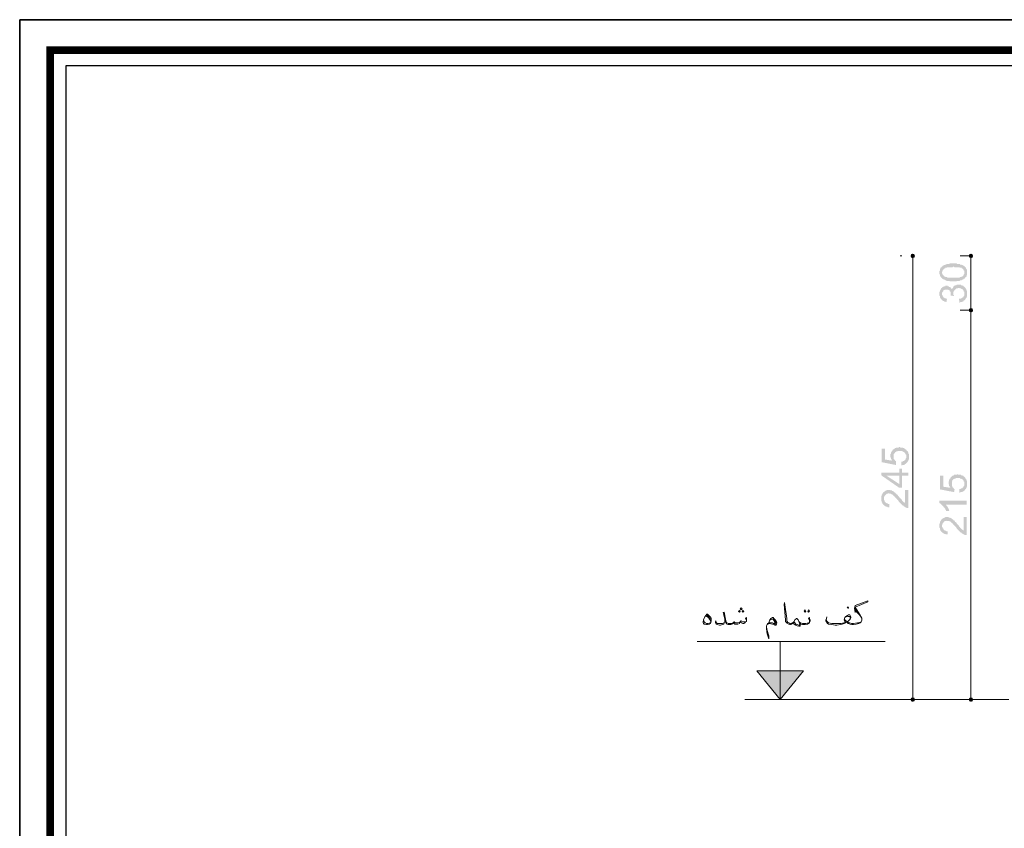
# Model space of a CAD drawing. Header units: metres. Extents: x 5.7 to 89.8, y 4 to 63.5.
# Tile 17 of 60: x 5.7 to 23.2, y 49.1 to 63.5. Entities that reach past the tile are written whole.
import ezdxf

# ---------------------------------------------------------------- set-up
doc = ezdxf.new("R2010")
doc.units = ezdxf.units.M
doc.header["$MEASUREMENT"] = 0
for name, color, linetype in [('PDF7_dim', 7, 'Continuous'), ('PDF7_KADR', 7, 'Continuous'), ('PDF7_textt', 7, 'Continuous'), ('PDF7_wall', 7, 'Continuous')]:
    doc.layers.add(name, color=color, linetype=linetype)

msp = doc.modelspace()

# ---------------------------------------------------------------- hatches: boundary and pattern name
at = {"layer": 'PDF7_dim', "transparency": 33554559}
h = msp.add_hatch(color=256, dxfattribs=at)
h.paths.add_polyline_path([(22.251, 58.834), (22.242, 58.834), (22.232, 58.834), (22.222, 58.834), (22.213, 58.834), (22.213, 58.834), (22.203, 58.834), (22.193, 58.834), (22.184, 58.834), (22.184, 58.843), (22.174, 58.843), (22.165, 58.843), (22.165, 58.843), (22.155, 58.843), (22.145, 58.843), (22.145, 58.843), (22.136, 58.843), (22.126, 58.843), (22.126, 58.853), (22.116, 58.853), (22.116, 58.853), (22.107, 58.853), (22.107, 58.853), (22.097, 58.863), (22.088, 58.863), (22.088, 58.863), (22.078, 58.872), (22.068, 58.872), (22.068, 58.872), (22.059, 58.882), (22.059, 58.882), (22.049, 58.882), (22.049, 58.892), (22.039, 58.892), (22.039, 58.901), (22.03, 58.901), (22.03, 58.901), (22.03, 58.911), (22.02, 58.92), (22.02, 58.92), (22.02, 58.93), (22.011, 58.93), (22.011, 58.94), (22.011, 58.94), (22.011, 58.949), (22.011, 58.959), (22.001, 58.959), (22.001, 58.969), (22.001, 58.978), (22.001, 58.988), (22.001, 58.988), (22.001, 58.998), (22.001, 58.998), (22.001, 59.007), (22.001, 59.017), (22.001, 59.017), (22.011, 59.026), (22.011, 59.036), (22.011, 59.036), (22.011, 59.046), (22.011, 59.055), (22.02, 59.055), (22.02, 59.065), (22.02, 59.065), (22.02, 59.075), (22.03, 59.075), (22.03, 59.084), (22.039, 59.084), (22.039, 59.094), (22.049, 59.094), (22.049, 59.103), (22.059, 59.103), (22.059, 59.113), (22.059, 59.113), (22.068, 59.113), (22.078, 59.113), (22.078, 59.123), (22.088, 59.123), (22.088, 59.123), (22.097, 59.123), (22.107, 59.132), (22.107, 59.132), (22.116, 59.132), (22.126, 59.132), (22.126, 59.142), (22.136, 59.142), (22.136, 59.142), (22.145, 59.142), (22.155, 59.142), (22.155, 59.142), (22.165, 59.142), (22.165, 59.142), (22.174, 59.142), (22.184, 59.152), (22.184, 59.152), (22.193, 59.152), (22.203, 59.152), (22.213, 59.152), (22.213, 59.152), (22.222, 59.152), (22.232, 59.152), (22.242, 59.152), (22.251, 59.152), (22.251, 59.152), (22.261, 59.152), (22.261, 59.152), (22.271, 59.152), (22.28, 59.152), (22.29, 59.152), (22.299, 59.152), (22.299, 59.152), (22.309, 59.152), (22.319, 59.142), (22.319, 59.142), (22.328, 59.142), (22.338, 59.142), (22.338, 59.142), (22.348, 59.142), (22.357, 59.142), (22.357, 59.142), (22.367, 59.142), (22.367, 59.132), (22.376, 59.132), (22.386, 59.132), (22.386, 59.132), (22.396, 59.132), (22.396, 59.123), (22.405, 59.123), (22.415, 59.123), (22.415, 59.123), (22.425, 59.113), (22.434, 59.113), (22.434, 59.113), (22.444, 59.103), (22.444, 59.103), (22.454, 59.094), (22.454, 59.094), (22.463, 59.084), (22.463, 59.084), (22.463, 59.084), (22.473, 59.075), (22.473, 59.075), (22.473, 59.065), (22.482, 59.055), (22.482, 59.055), (22.482, 59.046), (22.482, 59.046), (22.492, 59.036), (22.492, 59.026), (22.492, 59.026), (22.492, 59.017), (22.492, 59.007), (22.492, 58.998), (22.492, 58.998), (22.492, 58.998), (22.492, 58.988), (22.492, 58.978), (22.492, 58.969), (22.492, 58.969), (22.492, 58.959), (22.492, 58.949), (22.492, 58.949), (22.482, 58.94), (22.482, 58.93), (22.482, 58.93), (22.482, 58.92), (22.473, 58.92), (22.473, 58.911), (22.463, 58.911), (22.463, 58.901), (22.463, 58.901), (22.454, 58.892), (22.454, 58.892), (22.444, 58.882), (22.444, 58.882), (22.444, 58.882), (22.434, 58.882), (22.434, 58.872), (22.425, 58.872), (22.425, 58.872), (22.415, 58.863), (22.415, 58.863), (22.405, 58.863), (22.405, 58.863), (22.396, 58.853), (22.396, 58.853), (22.386, 58.853), (22.376, 58.853), (22.376, 58.853), (22.367, 58.853), (22.357, 58.843), (22.357, 58.843), (22.348, 58.843), (22.338, 58.843), (22.338, 58.843), (22.328, 58.843), (22.319, 58.843), (22.309, 58.843), (22.309, 58.834), (22.299, 58.834), (22.29, 58.834), (22.28, 58.834), (22.271, 58.834), (22.261, 58.834), (22.261, 58.834), (22.251, 58.834)], flags=0)
h.paths.add_polyline_path([(22.251, 58.901), (22.261, 58.901), (22.271, 58.901), (22.28, 58.901), (22.29, 58.901), (22.29, 58.901), (22.299, 58.901), (22.309, 58.901), (22.319, 58.901), (22.328, 58.901), (22.328, 58.901), (22.338, 58.901), (22.348, 58.901), (22.348, 58.901), (22.357, 58.901), (22.367, 58.911), (22.367, 58.911), (22.376, 58.911), (22.376, 58.911), (22.386, 58.911), (22.386, 58.911), (22.396, 58.92), (22.396, 58.92), (22.405, 58.92), (22.405, 58.92), (22.405, 58.92), (22.415, 58.93), (22.415, 58.93), (22.425, 58.94), (22.425, 58.94), (22.434, 58.949), (22.434, 58.949), (22.434, 58.959), (22.444, 58.969), (22.444, 58.969), (22.444, 58.978), (22.444, 58.978), (22.444, 58.988), (22.444, 58.998), (22.444, 58.998), (22.444, 59.007), (22.444, 59.007), (22.444, 59.017), (22.444, 59.026), (22.434, 59.026), (22.434, 59.036), (22.434, 59.036), (22.425, 59.046), (22.425, 59.046), (22.415, 59.055), (22.415, 59.055), (22.405, 59.065), (22.405, 59.065), (22.396, 59.065), (22.396, 59.065), (22.396, 59.075), (22.386, 59.075), (22.386, 59.075), (22.376, 59.075), (22.376, 59.075), (22.367, 59.075), (22.357, 59.084), (22.357, 59.084), (22.348, 59.084), (22.338, 59.084), (22.338, 59.084), (22.328, 59.084), (22.319, 59.084), (22.309, 59.084), (22.309, 59.084), (22.299, 59.084), (22.29, 59.084), (22.28, 59.084), (22.271, 59.084), (22.261, 59.094), (22.251, 59.094), (22.251, 59.094), (22.242, 59.094), (22.232, 59.084), (22.222, 59.084), (22.213, 59.084), (22.203, 59.084), (22.193, 59.084), (22.184, 59.084), (22.184, 59.084), (22.174, 59.084), (22.165, 59.084), (22.155, 59.084), (22.155, 59.084), (22.145, 59.084), (22.136, 59.084), (22.136, 59.075), (22.126, 59.075), (22.126, 59.075), (22.116, 59.075), (22.116, 59.075), (22.107, 59.075), (22.107, 59.065), (22.097, 59.065), (22.097, 59.065), (22.088, 59.065), (22.088, 59.065), (22.088, 59.055), (22.078, 59.055), (22.078, 59.046), (22.068, 59.046), (22.068, 59.036), (22.059, 59.036), (22.059, 59.026), (22.059, 59.017), (22.059, 59.017), (22.049, 59.007), (22.049, 59.007), (22.049, 58.998), (22.049, 58.988), (22.049, 58.988), (22.049, 58.978), (22.049, 58.969), (22.059, 58.969), (22.059, 58.959), (22.059, 58.959), (22.059, 58.949), (22.068, 58.949), (22.068, 58.94), (22.078, 58.94), (22.078, 58.93), (22.088, 58.93), (22.088, 58.92), (22.097, 58.92), (22.097, 58.92), (22.097, 58.92), (22.107, 58.92), (22.107, 58.911), (22.116, 58.911), (22.116, 58.911), (22.126, 58.911), (22.136, 58.911), (22.136, 58.911), (22.145, 58.901), (22.155, 58.901), (22.155, 58.901), (22.165, 58.901), (22.174, 58.901), (22.184, 58.901), (22.184, 58.901), (22.193, 58.901), (22.203, 58.901), (22.213, 58.901), (22.222, 58.901), (22.232, 58.901), (22.242, 58.901), (22.242, 58.901), (22.251, 58.901)], flags=0)
for points in [[(22.357, 58.458), (22.348, 58.526), (22.357, 58.526), (22.367, 58.526), (22.376, 58.526), (22.376, 58.526), (22.386, 58.535), (22.396, 58.535), (22.396, 58.535), (22.405, 58.545), (22.405, 58.545), (22.415, 58.545), (22.415, 58.554), (22.425, 58.554), (22.425, 58.554), (22.425, 58.564), (22.434, 58.564), (22.434, 58.574), (22.434, 58.574), (22.444, 58.583), (22.444, 58.593), (22.444, 58.593), (22.444, 58.603), (22.444, 58.612), (22.444, 58.612), (22.444, 58.622), (22.444, 58.632), (22.444, 58.632), (22.444, 58.641), (22.444, 58.651), (22.434, 58.651), (22.434, 58.66), (22.434, 58.67), (22.425, 58.67), (22.425, 58.68), (22.425, 58.68), (22.415, 58.689), (22.415, 58.689), (22.405, 58.699), (22.405, 58.699), (22.396, 58.699), (22.386, 58.709), (22.386, 58.709), (22.376, 58.709), (22.376, 58.709), (22.367, 58.709), (22.357, 58.718), (22.357, 58.718), (22.348, 58.718), (22.348, 58.718), (22.338, 58.718), (22.328, 58.718), (22.328, 58.709), (22.319, 58.709), (22.309, 58.709), (22.309, 58.709), (22.299, 58.709), (22.29, 58.699), (22.29, 58.699), (22.28, 58.689), (22.28, 58.689), (22.28, 58.689), (22.271, 58.68), (22.271, 58.68), (22.261, 58.67), (22.261, 58.67), (22.261, 58.66), (22.261, 58.66), (22.251, 58.651), (22.251, 58.641), (22.251, 58.641), (22.251, 58.632), (22.251, 58.622), (22.251, 58.622), (22.251, 58.612), (22.251, 58.612), (22.251, 58.603), (22.251, 58.593), (22.251, 58.593), (22.261, 58.583), (22.261, 58.574), (22.203, 58.583), (22.203, 58.593), (22.203, 58.593), (22.203, 58.603), (22.203, 58.612), (22.203, 58.612), (22.203, 58.622), (22.203, 58.632), (22.203, 58.632), (22.203, 58.641), (22.193, 58.651), (22.193, 58.651), (22.193, 58.66), (22.184, 58.66), (22.184, 58.67), (22.184, 58.67), (22.174, 58.68), (22.174, 58.68), (22.165, 58.68), (22.155, 58.689), (22.155, 58.689), (22.145, 58.689), (22.136, 58.689), (22.136, 58.689), (22.126, 58.689), (22.116, 58.689), (22.116, 58.689), (22.107, 58.689), (22.097, 58.689), (22.097, 58.689), (22.088, 58.68), (22.088, 58.68), (22.078, 58.68), (22.068, 58.67), (22.068, 58.67), (22.068, 58.67), (22.068, 58.66), (22.059, 58.651), (22.059, 58.651), (22.059, 58.641), (22.049, 58.641), (22.049, 58.632), (22.049, 58.622), (22.049, 58.622), (22.049, 58.612), (22.049, 58.603), (22.049, 58.603), (22.049, 58.593), (22.059, 58.583), (22.059, 58.583), (22.059, 58.574), (22.059, 58.574), (22.068, 58.564), (22.068, 58.554), (22.068, 58.554), (22.078, 58.554), (22.078, 58.545), (22.088, 58.545), (22.088, 58.545), (22.097, 58.535), (22.107, 58.535), (22.107, 58.535), (22.116, 58.535), (22.126, 58.526), (22.126, 58.526), (22.136, 58.526), (22.126, 58.468), (22.116, 58.468), (22.116, 58.468), (22.107, 58.477), (22.097, 58.477), (22.097, 58.477), (22.088, 58.477), (22.078, 58.487), (22.078, 58.487), (22.068, 58.487), (22.068, 58.487), (22.059, 58.497), (22.049, 58.497), (22.049, 58.506), (22.039, 58.506), (22.039, 58.516), (22.039, 58.516), (22.039, 58.516), (22.03, 58.526), (22.03, 58.526), (22.02, 58.535), (22.02, 58.535), (22.02, 58.545), (22.011, 58.545), (22.011, 58.554), (22.011, 58.564), (22.011, 58.564), (22.011, 58.574), (22.001, 58.583), (22.001, 58.583), (22.001, 58.593), (22.001, 58.603), (22.001, 58.612), (22.001, 58.612), (22.001, 58.622), (22.001, 58.622), (22.001, 58.632), (22.001, 58.641), (22.001, 58.651), (22.011, 58.651), (22.011, 58.66), (22.011, 58.67), (22.011, 58.67), (22.02, 58.68), (22.02, 58.68), (22.02, 58.689), (22.02, 58.689), (22.03, 58.699), (22.03, 58.699), (22.03, 58.709), (22.039, 58.718), (22.039, 58.718), (22.049, 58.718), (22.049, 58.728), (22.059, 58.728), (22.059, 58.737), (22.068, 58.737), (22.068, 58.737), (22.078, 58.747), (22.088, 58.747), (22.088, 58.747), (22.097, 58.747), (22.107, 58.747), (22.107, 58.757), (22.116, 58.757), (22.126, 58.757), (22.126, 58.757), (22.136, 58.757), (22.145, 58.757), (22.145, 58.747), (22.155, 58.747), (22.165, 58.747), (22.165, 58.747), (22.174, 58.747), (22.174, 58.737), (22.184, 58.737), (22.184, 58.737), (22.193, 58.737), (22.193, 58.728), (22.203, 58.728), (22.203, 58.718), (22.203, 58.718), (22.213, 58.709), (22.213, 58.709), (22.222, 58.699), (22.222, 58.689), (22.222, 58.689), (22.222, 58.699), (22.232, 58.699), (22.232, 58.709), (22.232, 58.718), (22.242, 58.718), (22.242, 58.728), (22.242, 58.728), (22.251, 58.737), (22.251, 58.737), (22.251, 58.747), (22.261, 58.747), (22.261, 58.757), (22.271, 58.757), (22.271, 58.757), (22.28, 58.757), (22.28, 58.766), (22.29, 58.766), (22.29, 58.766), (22.299, 58.766), (22.309, 58.776), (22.309, 58.776), (22.319, 58.776), (22.328, 58.776), (22.328, 58.776), (22.338, 58.776), (22.348, 58.776), (22.348, 58.776), (22.357, 58.776), (22.367, 58.776), (22.367, 58.776), (22.376, 58.776), (22.386, 58.776), (22.386, 58.766), (22.396, 58.766), (22.405, 58.766), (22.405, 58.766), (22.415, 58.757), (22.415, 58.757), (22.425, 58.757), (22.425, 58.747), (22.434, 58.747), (22.444, 58.737), (22.444, 58.737), (22.454, 58.728), (22.454, 58.728), (22.454, 58.728), (22.463, 58.718), (22.463, 58.718), (22.463, 58.709), (22.473, 58.709), (22.473, 58.699), (22.473, 58.699), (22.482, 58.689), (22.482, 58.68), (22.482, 58.68), (22.482, 58.67), (22.492, 58.66), (22.492, 58.66), (22.492, 58.651), (22.492, 58.641), (22.492, 58.641), (22.492, 58.632), (22.492, 58.622), (22.492, 58.622), (22.492, 58.612), (22.492, 58.612), (22.492, 58.603), (22.492, 58.593), (22.492, 58.583), (22.492, 58.583), (22.492, 58.574), (22.492, 58.564), (22.482, 58.564), (22.482, 58.554), (22.482, 58.545), (22.482, 58.545), (22.473, 58.535), (22.473, 58.535), (22.473, 58.526), (22.463, 58.526), (22.463, 58.516), (22.463, 58.516), (22.454, 58.506), (22.454, 58.506), (22.444, 58.497), (22.444, 58.497), (22.434, 58.497), (22.434, 58.487), (22.425, 58.487), (22.425, 58.477), (22.415, 58.477), (22.415, 58.477), (22.405, 58.477), (22.396, 58.468), (22.396, 58.468), (22.386, 58.468), (22.376, 58.468), (22.376, 58.468), (22.367, 58.458), (22.357, 58.458)], [(21.327, 55.569), (21.327, 55.636), (21.327, 55.636), (21.336, 55.636), (21.346, 55.636), (21.356, 55.646), (21.356, 55.646), (21.365, 55.646), (21.365, 55.646), (21.375, 55.655), (21.384, 55.655), (21.384, 55.655), (21.384, 55.665), (21.394, 55.665), (21.394, 55.675), (21.404, 55.675), (21.404, 55.684), (21.404, 55.684), (21.404, 55.694), (21.413, 55.704), (21.413, 55.704), (21.413, 55.713), (21.413, 55.723), (21.413, 55.723), (21.413, 55.723), (21.413, 55.733), (21.413, 55.742), (21.413, 55.742), (21.413, 55.752), (21.413, 55.761), (21.404, 55.761), (21.404, 55.771), (21.404, 55.781), (21.394, 55.781), (21.394, 55.79), (21.384, 55.79), (21.384, 55.8), (21.384, 55.8), (21.375, 55.8), (21.375, 55.81), (21.365, 55.81), (21.365, 55.81), (21.356, 55.819), (21.346, 55.819), (21.346, 55.819), (21.336, 55.819), (21.336, 55.829), (21.327, 55.829), (21.317, 55.829), (21.307, 55.829), (21.307, 55.829), (21.298, 55.829), (21.298, 55.829), (21.288, 55.829), (21.279, 55.829), (21.279, 55.829), (21.269, 55.829), (21.259, 55.829), (21.259, 55.819), (21.25, 55.819), (21.24, 55.819), (21.24, 55.819), (21.23, 55.81), (21.23, 55.81), (21.221, 55.81), (21.221, 55.8), (21.221, 55.8), (21.211, 55.8), (21.211, 55.79), (21.201, 55.79), (21.201, 55.781), (21.201, 55.771), (21.192, 55.771), (21.192, 55.761), (21.192, 55.761), (21.192, 55.752), (21.192, 55.742), (21.192, 55.733), (21.192, 55.733), (21.192, 55.723), (21.192, 55.723), (21.192, 55.713), (21.192, 55.704), (21.192, 55.704), (21.192, 55.694), (21.192, 55.684), (21.201, 55.684), (21.201, 55.675), (21.201, 55.675), (21.201, 55.665), (21.211, 55.665), (21.211, 55.655), (21.221, 55.655), (21.221, 55.646), (21.23, 55.646), (21.23, 55.636), (21.23, 55.636), (21.23, 55.578), (20.98, 55.627), (20.98, 55.867), (21.038, 55.867), (21.038, 55.675), (21.163, 55.655), (21.163, 55.655), (21.153, 55.665), (21.153, 55.665), (21.153, 55.675), (21.144, 55.684), (21.144, 55.684), (21.144, 55.694), (21.144, 55.704), (21.144, 55.704), (21.134, 55.713), (21.134, 55.723), (21.134, 55.723), (21.134, 55.733), (21.134, 55.742), (21.134, 55.742), (21.134, 55.752), (21.134, 55.752), (21.134, 55.761), (21.134, 55.771), (21.134, 55.771), (21.144, 55.781), (21.144, 55.79), (21.144, 55.79), (21.144, 55.8), (21.153, 55.81), (21.153, 55.81), (21.153, 55.819), (21.153, 55.819), (21.163, 55.829), (21.163, 55.829), (21.173, 55.838), (21.173, 55.848), (21.182, 55.848), (21.182, 55.848), (21.182, 55.848), (21.192, 55.858), (21.192, 55.858), (21.201, 55.867), (21.201, 55.867), (21.211, 55.867), (21.211, 55.877), (21.221, 55.877), (21.23, 55.877), (21.23, 55.887), (21.24, 55.887), (21.24, 55.887), (21.25, 55.887), (21.259, 55.887), (21.269, 55.887), (21.269, 55.887), (21.279, 55.887), (21.288, 55.896), (21.288, 55.896), (21.298, 55.896), (21.307, 55.887), (21.307, 55.887), (21.317, 55.887), (21.327, 55.887), (21.336, 55.887), (21.336, 55.887), (21.346, 55.887), (21.356, 55.887), (21.356, 55.877), (21.365, 55.877), (21.365, 55.877), (21.375, 55.877), (21.384, 55.867), (21.384, 55.867), (21.394, 55.867), (21.394, 55.858), (21.404, 55.858), (21.404, 55.858), (21.413, 55.848), (21.413, 55.848), (21.423, 55.838), (21.423, 55.838), (21.423, 55.829), (21.433, 55.829), (21.433, 55.819), (21.442, 55.819), (21.442, 55.81), (21.442, 55.81), (21.452, 55.8), (21.452, 55.79), (21.452, 55.79), (21.452, 55.781), (21.462, 55.771), (21.462, 55.771), (21.462, 55.761), (21.462, 55.752), (21.462, 55.752), (21.462, 55.742), (21.462, 55.733), (21.462, 55.733), (21.462, 55.723), (21.462, 55.723), (21.462, 55.713), (21.462, 55.704), (21.462, 55.694), (21.462, 55.694), (21.462, 55.684), (21.462, 55.675), (21.452, 55.675), (21.452, 55.665), (21.452, 55.655), (21.452, 55.655), (21.442, 55.646), (21.442, 55.646), (21.442, 55.636), (21.433, 55.636), (21.433, 55.627), (21.433, 55.627), (21.423, 55.617), (21.423, 55.617), (21.413, 55.607), (21.413, 55.607), (21.404, 55.598), (21.404, 55.598), (21.394, 55.598), (21.394, 55.588), (21.384, 55.588), (21.384, 55.588), (21.375, 55.578), (21.365, 55.578), (21.365, 55.578), (21.356, 55.578), (21.346, 55.578), (21.346, 55.578), (21.336, 55.569), (21.327, 55.569)], [(22.357, 55.087), (22.357, 55.155), (22.367, 55.155), (22.367, 55.155), (22.376, 55.155), (22.386, 55.164), (22.386, 55.164), (22.396, 55.164), (22.405, 55.164), (22.405, 55.174), (22.415, 55.174), (22.415, 55.174), (22.425, 55.184), (22.425, 55.184), (22.425, 55.193), (22.434, 55.193), (22.434, 55.203), (22.434, 55.203), (22.444, 55.212), (22.444, 55.222), (22.444, 55.222), (22.444, 55.232), (22.444, 55.241), (22.444, 55.241), (22.444, 55.241), (22.444, 55.251), (22.444, 55.261), (22.444, 55.261), (22.444, 55.27), (22.444, 55.28), (22.434, 55.28), (22.434, 55.29), (22.434, 55.299), (22.425, 55.299), (22.425, 55.309), (22.425, 55.309), (22.415, 55.318), (22.415, 55.318), (22.405, 55.318), (22.405, 55.328), (22.396, 55.328), (22.396, 55.328), (22.386, 55.338), (22.386, 55.338), (22.376, 55.338), (22.367, 55.338), (22.367, 55.347), (22.357, 55.347), (22.348, 55.347), (22.348, 55.347), (22.338, 55.347), (22.328, 55.347), (22.328, 55.347), (22.319, 55.347), (22.309, 55.347), (22.309, 55.347), (22.299, 55.347), (22.29, 55.347), (22.29, 55.338), (22.28, 55.338), (22.271, 55.338), (22.271, 55.338), (22.261, 55.328), (22.261, 55.328), (22.251, 55.328), (22.251, 55.318), (22.251, 55.318), (22.242, 55.318), (22.242, 55.309), (22.232, 55.309), (22.232, 55.299), (22.232, 55.29), (22.222, 55.29), (22.222, 55.28), (22.222, 55.28), (22.222, 55.27), (22.222, 55.261), (22.222, 55.251), (22.222, 55.251), (22.222, 55.241), (22.222, 55.241), (22.222, 55.232), (22.222, 55.222), (22.222, 55.222), (22.222, 55.212), (22.222, 55.203), (22.232, 55.203), (22.232, 55.193), (22.232, 55.193), (22.232, 55.184), (22.242, 55.184), (22.242, 55.174), (22.251, 55.174), (22.251, 55.164), (22.261, 55.164), (22.261, 55.155), (22.271, 55.155), (22.261, 55.097), (22.011, 55.145), (22.011, 55.386), (22.068, 55.386), (22.068, 55.193), (22.193, 55.174), (22.193, 55.174), (22.193, 55.184), (22.184, 55.184), (22.184, 55.193), (22.184, 55.203), (22.174, 55.203), (22.174, 55.212), (22.174, 55.222), (22.174, 55.222), (22.174, 55.232), (22.165, 55.232), (22.165, 55.241), (22.165, 55.251), (22.165, 55.251), (22.165, 55.261), (22.165, 55.27), (22.165, 55.27), (22.165, 55.28), (22.165, 55.29), (22.174, 55.29), (22.174, 55.299), (22.174, 55.309), (22.174, 55.309), (22.174, 55.318), (22.184, 55.328), (22.184, 55.328), (22.184, 55.338), (22.193, 55.338), (22.193, 55.347), (22.193, 55.347), (22.203, 55.357), (22.203, 55.357), (22.213, 55.367), (22.213, 55.367), (22.213, 55.367), (22.222, 55.376), (22.222, 55.376), (22.232, 55.386), (22.232, 55.386), (22.242, 55.386), (22.251, 55.395), (22.251, 55.395), (22.261, 55.395), (22.261, 55.405), (22.271, 55.405), (22.28, 55.405), (22.28, 55.405), (22.29, 55.405), (22.299, 55.405), (22.299, 55.405), (22.309, 55.405), (22.319, 55.415), (22.319, 55.415), (22.328, 55.415), (22.338, 55.405), (22.348, 55.405), (22.348, 55.405), (22.357, 55.405), (22.367, 55.405), (22.367, 55.405), (22.376, 55.405), (22.386, 55.405), (22.386, 55.395), (22.396, 55.395), (22.405, 55.395), (22.405, 55.395), (22.415, 55.386), (22.415, 55.386), (22.425, 55.386), (22.425, 55.376), (22.434, 55.376), (22.434, 55.376), (22.444, 55.367), (22.444, 55.367), (22.454, 55.357), (22.454, 55.357), (22.463, 55.347), (22.463, 55.347), (22.463, 55.338), (22.473, 55.338), (22.473, 55.328), (22.473, 55.328), (22.482, 55.318), (22.482, 55.309), (22.482, 55.309), (22.482, 55.299), (22.492, 55.29), (22.492, 55.29), (22.492, 55.28), (22.492, 55.27), (22.492, 55.27), (22.492, 55.261), (22.492, 55.251), (22.492, 55.251), (22.492, 55.241), (22.492, 55.241), (22.492, 55.232), (22.492, 55.222), (22.492, 55.212), (22.492, 55.212), (22.492, 55.203), (22.492, 55.193), (22.482, 55.193), (22.482, 55.184), (22.482, 55.174), (22.482, 55.174), (22.473, 55.164), (22.473, 55.164), (22.473, 55.155), (22.463, 55.155), (22.463, 55.145), (22.463, 55.145), (22.454, 55.135), (22.454, 55.135), (22.454, 55.126), (22.444, 55.126), (22.434, 55.116), (22.434, 55.116), (22.425, 55.116), (22.425, 55.107), (22.415, 55.107), (22.415, 55.107), (22.405, 55.097), (22.396, 55.097), (22.396, 55.097), (22.386, 55.097), (22.376, 55.097), (22.376, 55.097), (22.367, 55.087), (22.357, 55.087)], [(21.394, 55.135), (21.452, 55.135), (21.452, 54.818), (21.452, 54.818), (21.442, 54.818), (21.433, 54.818), (21.433, 54.818), (21.423, 54.818), (21.413, 54.818), (21.413, 54.827), (21.404, 54.827), (21.404, 54.827), (21.394, 54.827), (21.394, 54.837), (21.384, 54.837), (21.375, 54.837), (21.375, 54.846), (21.365, 54.846), (21.365, 54.856), (21.356, 54.856), (21.356, 54.856), (21.346, 54.866), (21.346, 54.866), (21.346, 54.866), (21.336, 54.875), (21.336, 54.875), (21.327, 54.885), (21.327, 54.885), (21.317, 54.895), (21.317, 54.895), (21.307, 54.904), (21.307, 54.904), (21.298, 54.914), (21.298, 54.914), (21.288, 54.924), (21.288, 54.924), (21.279, 54.933), (21.279, 54.943), (21.269, 54.943), (21.269, 54.952), (21.259, 54.962), (21.25, 54.962), (21.25, 54.972), (21.24, 54.981), (21.24, 54.981), (21.23, 54.991), (21.23, 54.991), (21.221, 55.001), (21.221, 55.001), (21.211, 55.01), (21.211, 55.01), (21.201, 55.02), (21.201, 55.02), (21.201, 55.029), (21.192, 55.029), (21.192, 55.029), (21.182, 55.039), (21.182, 55.039), (21.182, 55.039), (21.173, 55.049), (21.173, 55.049), (21.163, 55.058), (21.153, 55.058), (21.153, 55.058), (21.144, 55.068), (21.134, 55.068), (21.134, 55.068), (21.124, 55.068), (21.115, 55.068), (21.115, 55.068), (21.105, 55.078), (21.105, 55.078), (21.096, 55.078), (21.086, 55.068), (21.086, 55.068), (21.076, 55.068), (21.067, 55.068), (21.067, 55.068), (21.057, 55.058), (21.057, 55.058), (21.047, 55.049), (21.047, 55.049), (21.047, 55.049), (21.038, 55.039), (21.038, 55.039), (21.028, 55.029), (21.028, 55.029), (21.028, 55.02), (21.028, 55.02), (21.018, 55.01), (21.018, 55.001), (21.018, 55.001), (21.018, 54.991), (21.018, 54.981), (21.018, 54.972), (21.018, 54.972), (21.018, 54.962), (21.018, 54.952), (21.028, 54.952), (21.028, 54.943), (21.028, 54.933), (21.028, 54.933), (21.038, 54.924), (21.038, 54.924), (21.047, 54.914), (21.047, 54.914), (21.047, 54.914), (21.057, 54.904), (21.057, 54.904), (21.067, 54.904), (21.067, 54.895), (21.076, 54.895), (21.086, 54.895), (21.086, 54.895), (21.096, 54.885), (21.105, 54.885), (21.115, 54.885), (21.115, 54.885), (21.115, 54.827), (21.105, 54.827), (21.096, 54.827), (21.086, 54.827), (21.086, 54.827), (21.076, 54.837), (21.067, 54.837), (21.057, 54.837), (21.057, 54.837), (21.047, 54.846), (21.047, 54.846), (21.038, 54.846), (21.038, 54.856), (21.028, 54.856), (21.018, 54.856), (21.018, 54.866), (21.018, 54.866), (21.009, 54.875), (21.009, 54.875), (20.999, 54.875), (20.999, 54.885), (20.999, 54.885), (20.99, 54.895), (20.99, 54.895), (20.99, 54.904), (20.98, 54.914), (20.98, 54.914), (20.98, 54.924), (20.98, 54.933), (20.98, 54.933), (20.97, 54.943), (20.97, 54.952), (20.97, 54.952), (20.97, 54.962), (20.97, 54.972), (20.97, 54.981), (20.97, 54.981), (20.97, 54.991), (20.97, 55.001), (20.97, 55.01), (20.97, 55.01), (20.97, 55.02), (20.97, 55.029), (20.98, 55.029), (20.98, 55.039), (20.98, 55.049), (20.98, 55.049), (20.99, 55.058), (20.99, 55.058), (20.99, 55.068), (20.99, 55.078), (20.999, 55.078), (20.999, 55.087), (21.009, 55.087), (21.009, 55.097), (21.009, 55.097), (21.018, 55.097), (21.018, 55.107), (21.028, 55.107), (21.028, 55.107), (21.038, 55.116), (21.038, 55.116), (21.047, 55.116), (21.047, 55.126), (21.057, 55.126), (21.067, 55.126), (21.067, 55.126), (21.076, 55.135), (21.086, 55.135), (21.086, 55.135), (21.096, 55.135), (21.105, 55.135), (21.105, 55.135), (21.115, 55.135), (21.115, 55.135), (21.124, 55.135), (21.134, 55.135), (21.134, 55.126), (21.144, 55.126), (21.153, 55.126), (21.153, 55.126), (21.163, 55.126), (21.163, 55.116), (21.173, 55.116), (21.182, 55.116), (21.182, 55.107), (21.192, 55.107), (21.192, 55.107), (21.201, 55.097), (21.201, 55.097), (21.211, 55.087), (21.221, 55.087), (21.221, 55.087), (21.221, 55.078), (21.23, 55.078), (21.23, 55.078), (21.23, 55.068), (21.24, 55.068), (21.24, 55.058), (21.25, 55.058), (21.25, 55.049), (21.259, 55.049), (21.259, 55.039), (21.269, 55.039), (21.269, 55.029), (21.279, 55.029), (21.279, 55.02), (21.288, 55.01), (21.288, 55.01), (21.298, 55.001), (21.298, 54.991), (21.307, 54.991), (21.307, 54.981), (21.317, 54.981), (21.327, 54.972), (21.327, 54.962), (21.336, 54.962), (21.336, 54.952), (21.346, 54.943), (21.346, 54.943), (21.356, 54.933), (21.356, 54.933), (21.356, 54.933), (21.365, 54.924), (21.365, 54.924), (21.365, 54.924), (21.375, 54.914), (21.375, 54.914), (21.384, 54.914), (21.384, 54.904), (21.394, 54.904), (21.394, 54.895), (21.394, 54.895)], [(22.482, 54.943), (22.482, 54.875), (22.107, 54.875), (22.116, 54.875), (22.116, 54.875), (22.126, 54.866), (22.126, 54.866), (22.126, 54.856), (22.136, 54.846), (22.136, 54.846), (22.145, 54.837), (22.145, 54.837), (22.145, 54.827), (22.155, 54.827), (22.155, 54.818), (22.155, 54.808), (22.165, 54.808), (22.165, 54.798), (22.165, 54.789), (22.174, 54.789), (22.174, 54.779), (22.174, 54.779), (22.174, 54.769), (22.184, 54.76), (22.184, 54.76), (22.126, 54.76), (22.116, 54.769), (22.116, 54.769), (22.116, 54.779), (22.107, 54.789), (22.107, 54.789), (22.107, 54.798), (22.097, 54.808), (22.097, 54.808), (22.097, 54.818), (22.088, 54.818), (22.088, 54.827), (22.078, 54.827), (22.078, 54.837), (22.078, 54.837), (22.068, 54.846), (22.068, 54.846), (22.059, 54.856), (22.059, 54.856), (22.049, 54.866), (22.049, 54.866), (22.039, 54.875), (22.039, 54.875), (22.03, 54.885), (22.03, 54.885), (22.02, 54.895), (22.011, 54.895), (22.011, 54.895), (22.001, 54.904), (22.001, 54.904), (22.001, 54.943)], [(22.434, 54.654), (22.482, 54.654), (22.482, 54.336), (22.482, 54.336), (22.473, 54.336), (22.463, 54.336), (22.463, 54.336), (22.454, 54.336), (22.444, 54.336), (22.444, 54.346), (22.444, 54.346), (22.434, 54.346), (22.425, 54.346), (22.425, 54.355), (22.415, 54.355), (22.415, 54.355), (22.405, 54.365), (22.396, 54.365), (22.396, 54.375), (22.386, 54.375), (22.386, 54.375), (22.376, 54.384), (22.376, 54.384), (22.376, 54.384), (22.367, 54.394), (22.367, 54.394), (22.357, 54.403), (22.357, 54.403), (22.348, 54.413), (22.348, 54.413), (22.338, 54.423), (22.338, 54.423), (22.328, 54.432), (22.328, 54.432), (22.319, 54.442), (22.319, 54.442), (22.309, 54.452), (22.309, 54.461), (22.299, 54.461), (22.299, 54.471), (22.29, 54.48), (22.29, 54.48), (22.28, 54.49), (22.271, 54.5), (22.271, 54.5), (22.261, 54.509), (22.261, 54.509), (22.251, 54.519), (22.251, 54.519), (22.242, 54.529), (22.242, 54.529), (22.242, 54.538), (22.232, 54.538), (22.232, 54.548), (22.222, 54.548), (22.222, 54.548), (22.213, 54.558), (22.213, 54.558), (22.213, 54.558), (22.203, 54.567), (22.203, 54.567), (22.193, 54.577), (22.184, 54.577), (22.184, 54.577), (22.174, 54.586), (22.165, 54.586), (22.165, 54.586), (22.155, 54.586), (22.155, 54.586), (22.145, 54.586), (22.136, 54.586), (22.136, 54.596), (22.126, 54.586), (22.126, 54.586), (22.116, 54.586), (22.107, 54.586), (22.107, 54.586), (22.097, 54.586), (22.088, 54.577), (22.088, 54.577), (22.078, 54.567), (22.078, 54.567), (22.078, 54.567), (22.068, 54.558), (22.068, 54.558), (22.068, 54.548), (22.059, 54.548), (22.059, 54.538), (22.059, 54.538), (22.059, 54.529), (22.049, 54.519), (22.049, 54.519), (22.049, 54.509), (22.049, 54.5), (22.049, 54.49), (22.049, 54.49), (22.049, 54.48), (22.059, 54.471), (22.059, 54.471), (22.059, 54.461), (22.059, 54.452), (22.068, 54.452), (22.068, 54.442), (22.068, 54.442), (22.078, 54.432), (22.078, 54.432), (22.078, 54.432), (22.088, 54.423), (22.088, 54.423), (22.097, 54.413), (22.107, 54.413), (22.107, 54.413), (22.116, 54.413), (22.116, 54.413), (22.126, 54.403), (22.136, 54.403), (22.145, 54.403), (22.145, 54.403), (22.145, 54.346), (22.136, 54.346), (22.126, 54.346), (22.116, 54.346), (22.116, 54.346), (22.107, 54.355), (22.097, 54.355), (22.097, 54.355), (22.088, 54.355), (22.078, 54.365), (22.078, 54.365), (22.068, 54.365), (22.068, 54.365), (22.059, 54.375), (22.059, 54.375), (22.049, 54.384), (22.049, 54.384), (22.039, 54.394), (22.039, 54.394), (22.03, 54.394), (22.03, 54.403), (22.03, 54.403), (22.02, 54.413), (22.02, 54.413), (22.02, 54.423), (22.02, 54.432), (22.011, 54.432), (22.011, 54.442), (22.011, 54.452), (22.011, 54.452), (22.011, 54.461), (22.001, 54.471), (22.001, 54.471), (22.001, 54.48), (22.001, 54.49), (22.001, 54.5), (22.001, 54.5), (22.001, 54.509), (22.001, 54.519), (22.001, 54.529), (22.001, 54.529), (22.001, 54.538), (22.011, 54.548), (22.011, 54.548), (22.011, 54.558), (22.011, 54.567), (22.011, 54.567), (22.02, 54.577), (22.02, 54.577), (22.02, 54.586), (22.03, 54.596), (22.03, 54.596), (22.03, 54.606), (22.039, 54.606), (22.039, 54.615), (22.039, 54.615), (22.049, 54.615), (22.049, 54.625), (22.059, 54.625), (22.059, 54.625), (22.068, 54.635), (22.068, 54.635), (22.078, 54.635), (22.088, 54.644), (22.088, 54.644), (22.097, 54.644), (22.097, 54.644), (22.107, 54.654), (22.116, 54.654), (22.116, 54.654), (22.126, 54.654), (22.136, 54.654), (22.136, 54.654), (22.145, 54.654), (22.145, 54.654), (22.155, 54.654), (22.165, 54.654), (22.165, 54.644), (22.174, 54.644), (22.184, 54.644), (22.184, 54.644), (22.193, 54.644), (22.203, 54.635), (22.203, 54.635), (22.213, 54.635), (22.213, 54.625), (22.222, 54.625), (22.222, 54.625), (22.232, 54.615), (22.242, 54.615), (22.242, 54.606), (22.251, 54.606), (22.251, 54.606), (22.251, 54.596), (22.261, 54.596), (22.261, 54.596), (22.271, 54.586), (22.271, 54.586), (22.271, 54.577), (22.28, 54.577), (22.28, 54.567), (22.29, 54.567), (22.29, 54.558), (22.299, 54.558), (22.299, 54.548), (22.309, 54.548), (22.309, 54.538), (22.319, 54.529), (22.319, 54.529), (22.328, 54.519), (22.338, 54.509), (22.338, 54.509), (22.348, 54.5), (22.348, 54.49), (22.357, 54.49), (22.357, 54.48), (22.367, 54.48), (22.367, 54.471), (22.376, 54.461), (22.376, 54.461), (22.386, 54.452), (22.386, 54.452), (22.386, 54.452), (22.396, 54.442), (22.396, 54.442), (22.396, 54.442), (22.405, 54.432), (22.405, 54.432), (22.415, 54.432), (22.415, 54.423), (22.425, 54.423), (22.425, 54.413), (22.434, 54.413)]]:
    msp.add_hatch(color=256, dxfattribs=at).paths.add_polyline_path(points)
h = msp.add_hatch(color=256, dxfattribs=at)
h.paths.add_polyline_path([(21.452, 55.386), (21.336, 55.386), (21.336, 55.174), (21.288, 55.174), (20.97, 55.395), (20.97, 55.444), (21.288, 55.444), (21.288, 55.511), (21.336, 55.511), (21.336, 55.444), (21.452, 55.444)], flags=0)
h.paths.add_polyline_path([(21.288, 55.386), (21.067, 55.386), (21.288, 55.241)], flags=0)

# ---------------------------------------------------------------- linework, layer by layer
at = {"layer": 'PDF7_dim', "lineweight": 20}
for points in [[(21.307, 59.286), (21.336, 59.286)], [(21.529, 51.456), (21.529, 51.504), (21.529, 59.209), (21.529, 59.248)], [(22.54, 59.286), (22.367, 59.286)], [(22.559, 59.248), (22.559, 59.209), (22.559, 58.4), (22.559, 58.362)], [(22.559, 58.285), (22.559, 58.246), (22.559, 51.504), (22.559, 51.456)], [(21.307, 51.418), (21.336, 51.418)], [(22.559, 51.418), (22.367, 51.418)]]:
    msp.add_lwpolyline(points, dxfattribs=at)
msp.add_lwpolyline([(22.367, 58.323), (22.54, 58.323)], close=True, dxfattribs=at)
at = {"layer": 'PDF7_dim', "transparency": 33554559}
for points in [[(21.5, 59.315), (21.529, 59.286), (21.49, 59.286)], [(21.529, 59.286), (21.49, 59.286), (21.5, 59.258)], [(21.529, 59.325), (21.5, 59.315), (21.529, 59.286)], [(21.5, 59.258), (21.529, 59.248), (21.529, 59.286)], [(21.558, 59.315), (21.529, 59.286), (21.529, 59.325)], [(21.567, 59.286), (21.558, 59.315), (21.529, 59.286)], [(21.529, 59.248), (21.529, 59.286), (21.558, 59.258)], [(21.529, 59.286), (21.558, 59.258), (21.567, 59.286)], [(22.531, 59.315), (22.559, 59.286), (22.521, 59.286)], [(22.559, 59.286), (22.521, 59.286), (22.531, 59.258)], [(22.559, 59.325), (22.531, 59.315), (22.559, 59.286)], [(22.531, 59.258), (22.559, 59.248), (22.559, 59.286)], [(22.588, 59.315), (22.559, 59.286), (22.559, 59.325)], [(22.598, 59.286), (22.588, 59.315), (22.559, 59.286)], [(22.559, 59.248), (22.559, 59.286), (22.588, 59.258)], [(22.559, 59.286), (22.588, 59.258), (22.598, 59.286)], [(22.559, 58.323), (22.531, 58.352), (22.521, 58.323)], [(22.531, 58.352), (22.559, 58.323), (22.521, 58.323)], [(22.521, 58.323), (22.531, 58.294), (22.559, 58.323)], [(22.559, 58.323), (22.521, 58.323), (22.531, 58.294)], [(22.559, 58.362), (22.559, 58.323), (22.531, 58.352)], [(22.559, 58.362), (22.531, 58.352), (22.559, 58.323)], [(22.531, 58.294), (22.559, 58.323), (22.559, 58.285)], [(22.531, 58.294), (22.559, 58.285), (22.559, 58.323)], [(22.588, 58.352), (22.559, 58.362), (22.559, 58.323)], [(22.588, 58.352), (22.559, 58.323), (22.559, 58.362)], [(22.559, 58.323), (22.598, 58.323), (22.588, 58.352)], [(22.598, 58.323), (22.588, 58.352), (22.559, 58.323)], [(22.559, 58.285), (22.588, 58.294), (22.559, 58.323)], [(22.588, 58.294), (22.559, 58.323), (22.598, 58.323)], [(22.559, 58.285), (22.559, 58.323), (22.588, 58.294)], [(22.559, 58.323), (22.588, 58.294), (22.598, 58.323)], [(21.529, 51.418), (21.5, 51.447), (21.49, 51.418)], [(21.49, 51.418), (21.5, 51.389), (21.529, 51.418)], [(21.529, 51.456), (21.529, 51.418), (21.5, 51.447)], [(21.5, 51.389), (21.529, 51.418), (21.529, 51.379)], [(21.558, 51.447), (21.529, 51.456), (21.529, 51.418)], [(21.529, 51.418), (21.567, 51.418), (21.558, 51.447)], [(21.529, 51.379), (21.558, 51.389), (21.529, 51.418)], [(21.558, 51.389), (21.529, 51.418), (21.567, 51.418)], [(22.559, 51.418), (22.531, 51.447), (22.521, 51.418)], [(22.521, 51.418), (22.531, 51.389), (22.559, 51.418)], [(22.559, 51.456), (22.559, 51.418), (22.531, 51.447)], [(22.531, 51.389), (22.559, 51.418), (22.559, 51.379)], [(22.588, 51.447), (22.559, 51.456), (22.559, 51.418)], [(22.559, 51.418), (22.598, 51.418), (22.588, 51.447)], [(22.559, 51.379), (22.588, 51.389), (22.559, 51.418)], [(22.588, 51.389), (22.559, 51.418), (22.598, 51.418)]]:
    msp.add_solid(points, dxfattribs=at)
at = {"layer": 'PDF7_KADR', "lineweight": 25}
for points in [[(5.695, 4.013), (89.785, 4.013), (89.785, 63.476), (5.695, 63.476)], [(5.695, 63.476), (89.785, 63.476), (89.785, 4.013), (5.695, 4.013)], [(6.514, 4.832), (88.841, 4.832), (88.841, 62.657), (6.514, 62.657)]]:
    msp.add_lwpolyline(points, close=True, dxfattribs=at)
at = {"layer": 'PDF7_KADR', "lineweight": 0, "const_width": 0.135}
msp.add_lwpolyline([(6.235, 62.937), (6.235, 4.552), (89.111, 4.552), (89.111, 62.937)], close=True, dxfattribs=at)
at = {"layer": 'PDF7_textt', "lineweight": 20}
for points in [[(19.699, 52.795), (19.699, 52.814), (19.699, 52.834), (19.68, 52.853), (19.699, 52.872), (19.699, 52.853), (19.709, 52.834), (19.709, 52.814), (19.699, 52.795), (19.699, 52.776), (19.68, 52.766), (19.66, 52.757), (19.622, 52.747), (19.583, 52.747), (19.574, 52.747), (19.545, 52.757), (19.535, 52.766), (19.516, 52.795), (19.497, 52.834), (19.487, 52.843), (19.477, 52.853), (19.468, 52.853), (19.458, 52.843), (19.439, 52.834), (19.429, 52.805), (19.41, 52.776), (19.4, 52.766), (19.391, 52.766), (19.381, 52.757), (19.362, 52.747), (19.352, 52.747), (19.333, 52.757), (19.304, 52.766), (19.295, 52.776), (19.275, 52.805), (19.275, 52.834), (19.246, 53.103), (19.256, 53.142), (19.295, 52.853), (19.295, 52.814), (19.304, 52.805), (19.314, 52.785), (19.333, 52.776), (19.352, 52.766), (19.362, 52.766), (19.391, 52.776), (19.4, 52.776), (19.41, 52.785), (19.429, 52.805)], [(20.007, 52.882), (19.998, 52.853), (19.988, 52.824), (19.988, 52.814), (19.998, 52.795), (20.017, 52.766), (20.036, 52.757), (20.094, 52.747), (20.152, 52.737), (20.181, 52.737), (20.248, 52.747), (20.277, 52.757), (20.315, 52.766), (20.344, 52.776), (20.364, 52.785), (20.373, 52.776), (20.383, 52.766), (20.421, 52.757), (20.45, 52.747), (20.46, 52.747), (20.479, 52.747), (20.527, 52.757), (20.575, 52.766), (20.595, 52.776), (20.614, 52.795), (20.624, 52.824), (20.624, 52.834), (20.624, 52.862), (20.585, 52.93), (20.508, 53.055), (20.73, 53.151), (20.73, 53.171), (20.508, 53.084), (20.498, 53.036), (20.508, 52.959), (20.508, 53.055)], [(17.859, 52.901), (17.879, 52.891), (17.908, 52.872), (17.927, 52.843), (17.946, 52.805), (17.946, 52.795)], [(17.879, 52.92), (17.908, 52.891), (17.927, 52.862), (17.946, 52.843)], [(18.582, 52.834), (18.563, 52.853), (18.582, 52.872), (18.582, 52.843), (18.582, 52.834), (18.582, 52.805), (18.563, 52.795), (18.553, 52.776), (18.534, 52.766), (18.514, 52.766), (18.485, 52.776), (18.476, 52.785), (18.466, 52.795), (18.457, 52.766), (18.428, 52.757), (18.408, 52.757), (18.389, 52.757), (18.37, 52.757), (18.36, 52.766), (18.351, 52.785), (18.341, 52.766), (18.322, 52.757), (18.302, 52.747), (18.264, 52.747), (18.254, 52.747), (18.235, 52.757), (18.225, 52.766), (18.206, 52.795), (18.168, 52.959), (18.187, 52.968), (18.216, 52.814), (18.225, 52.785), (18.235, 52.776), (18.254, 52.766), (18.264, 52.766), (18.312, 52.766), (18.341, 52.776), (18.351, 52.785), (18.36, 52.795), (18.38, 52.776), (18.399, 52.776), (18.428, 52.776), (18.457, 52.785), (18.466, 52.795), (18.476, 52.805), (18.485, 52.795), (18.505, 52.795), (18.543, 52.795), (18.563, 52.795), (18.582, 52.805)], [(20.614, 52.795), (20.575, 52.776), (20.547, 52.776), (20.479, 52.766), (20.46, 52.766), (20.441, 52.766), (20.412, 52.776), (20.392, 52.776), (20.373, 52.795), (20.392, 52.814), (20.421, 52.843), (20.431, 52.872), (20.431, 52.882), (20.421, 52.911), (20.412, 52.92), (20.392, 52.92), (20.373, 52.911), (20.344, 52.891), (20.325, 52.872), (20.315, 52.834), (20.315, 52.824), (20.325, 52.805), (20.344, 52.785), (20.306, 52.776), (20.258, 52.766), (20.181, 52.766), (20.152, 52.766), (20.094, 52.766), (20.036, 52.776), (20.017, 52.795), (19.998, 52.814), (19.998, 52.834)], [(20.508, 53.017), (20.556, 52.959)], [(20.508, 52.997), (20.585, 52.92), (20.624, 52.862)], [(17.937, 52.776), (17.898, 52.766), (17.869, 52.766), (17.85, 52.776), (17.831, 52.795), (17.821, 52.834)], [(18.197, 52.834), (18.197, 52.805), (18.187, 52.776), (18.177, 52.757), (18.158, 52.747), (18.119, 52.737), (18.1, 52.737), (18.062, 52.747), (18.042, 52.757), (18.033, 52.776), (18.033, 52.795), (18.042, 52.814)], [(18.033, 52.795), (18.062, 52.766), (18.1, 52.766), (18.11, 52.766), (18.158, 52.766), (18.177, 52.776), (18.187, 52.776)], [(18.36, 52.805), (18.36, 52.795)], [(18.485, 52.824), (18.476, 52.805)], [(18.986, 52.814), (18.996, 52.824), (19.015, 52.834), (19.034, 52.843), (19.054, 52.843), (19.073, 52.814), (19.083, 52.795), (19.083, 52.776), (19.073, 52.766), (19.044, 52.776), (18.977, 52.776), (18.957, 52.766), (18.948, 52.747), (18.938, 52.728), (18.938, 52.699), (18.938, 52.67), (18.948, 52.583), (18.977, 52.496), (18.977, 52.506), (18.977, 52.545), (18.948, 52.641), (18.938, 52.699)], [(18.977, 52.776), (18.986, 52.814), (18.996, 52.834), (19.015, 52.853), (19.025, 52.862), (19.044, 52.872), (19.054, 52.872), (19.063, 52.853), (19.092, 52.834), (19.112, 52.795), (19.121, 52.776), (19.112, 52.757), (19.102, 52.737), (19.083, 52.737), (19.044, 52.757), (18.977, 52.766), (18.957, 52.757), (18.948, 52.747)], [(19.083, 52.824), (19.102, 52.776), (19.083, 52.757), (19.054, 52.766)], [(19.535, 52.766), (19.535, 52.737), (19.535, 52.728), (19.526, 52.718), (19.506, 52.718), (19.477, 52.728), (19.458, 52.737), (19.429, 52.757), (19.41, 52.776)], [(19.497, 52.834), (19.506, 52.805), (19.526, 52.757), (19.526, 52.747), (19.516, 52.737), (19.506, 52.737), (19.477, 52.747), (19.458, 52.757), (19.439, 52.776), (19.42, 52.795)], [(19.516, 52.795), (19.535, 52.776), (19.545, 52.776), (19.574, 52.766), (19.583, 52.766), (19.632, 52.766), (19.68, 52.776), (19.699, 52.776)], [(20.315, 52.843), (20.325, 52.834), (20.344, 52.814), (20.373, 52.795)], [(20.421, 52.843), (20.421, 52.872), (20.412, 52.891), (20.392, 52.891), (20.383, 52.891), (20.344, 52.882), (20.325, 52.872)], [(17.705, 52.448), (21.038, 52.448)], [(19.179, 52.448), (19.179, 51.418), (19.593, 51.928), (18.765, 51.928), (19.179, 51.418)]]:
    msp.add_lwpolyline(points, dxfattribs=at)
for points in [[(17.879, 52.93), (17.888, 52.93), (17.917, 52.901), (17.946, 52.872), (17.956, 52.853), (17.956, 52.834), (17.956, 52.814), (17.946, 52.785), (17.937, 52.766), (17.917, 52.757), (17.888, 52.747), (17.869, 52.747), (17.84, 52.757), (17.831, 52.757), (17.821, 52.766), (17.811, 52.785), (17.811, 52.795), (17.821, 52.834), (17.84, 52.882), (17.859, 52.911)], [(18.457, 52.968), (18.466, 52.978), (18.457, 52.997), (18.437, 52.978)], [(18.485, 53.007), (18.505, 53.026), (18.485, 53.045), (18.466, 53.026)], [(18.514, 52.968), (18.534, 52.978), (18.514, 52.997), (18.505, 52.978)], [(19.622, 53.007), (19.632, 52.988), (19.622, 52.968), (19.603, 52.988)], [(19.68, 53.007), (19.699, 52.988), (19.68, 52.968), (19.67, 52.988)], [(20.383, 53.036), (20.392, 53.045), (20.383, 53.065), (20.364, 53.045)]]:
    msp.add_lwpolyline(points, close=True, dxfattribs=at)
at = {"layer": 'PDF7_textt', "transparency": 33554559}
for points in [[(18.765, 51.928), (19.179, 51.928), (19.179, 51.418)], [(19.179, 51.928), (19.179, 51.418), (19.593, 51.928)]]:
    msp.add_solid(points, dxfattribs=at)
at = {"layer": 'PDF7_wall', "lineweight": 18}
msp.add_lwpolyline([(23.234, 51.418), (18.553, 51.418)], dxfattribs=at)

doc.saveas('drawing.dxf')
